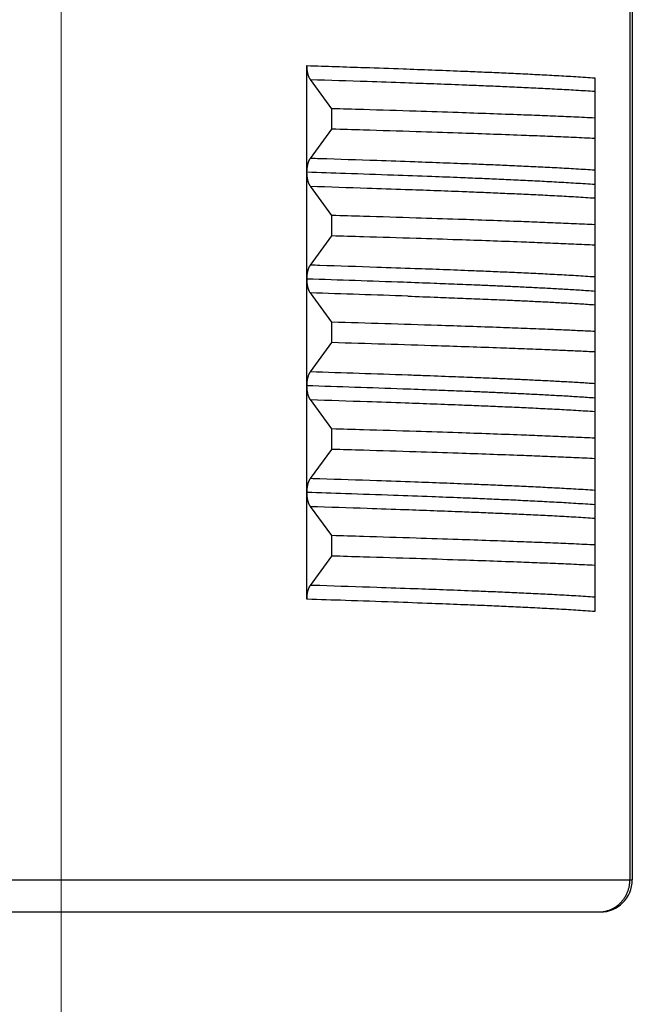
# Model space of a CAD drawing. Header units: millimetres. Extents: x 0 to 1300, y 0 to 891.
# Tile 99 of 127: x 337 to 343, y 525 to 535. Entities that reach past the tile are written whole.
import ezdxf

# ---------------------------------------------------------------- set-up
doc = ezdxf.new("R2010")
doc.units = ezdxf.units.MM
doc.header["$LTSCALE"] = 0.545669
doc.linetypes.add('CENTER', pattern=[50.8, 31.75, -6.35, 6.35, -6.35])
doc.layers.add('NoLayerName_001', color=7, linetype='Continuous')

msp = doc.modelspace()

# ---------------------------------------------------------------- linework, layer by layer
at = {"layer": 'NoLayerName_001', "color": 4, "linetype": 'CENTER', "lineweight": 13}
msp.add_line((337.5, 522.5), (337.5, 547.5), dxfattribs=at)
at = {"layer": 'NoLayerName_001', "color": 60, "linetype": 'Continuous', "lineweight": 25}
for p, q in [((342.8275, 537.2163), (342.8275, 526.6)), ((342.85, 537.2114), (342.85, 526.6)), ((339.8033, 533.2319), (339.8033, 534.2306)), ((340.0357, 533.8264), (339.835, 534.1007)), ((342.5, 534.1152), (342.5, 533.1163)), ((340.0357, 533.6347), (340.0357, 533.8264)), ((339.835, 533.3605), (340.0357, 533.6347)), ((339.8033, 531.2305), (339.8033, 533.2292)), ((340.0357, 532.8264), (339.835, 533.1007)), ((342.5, 533.1152), (342.5, 531.1153)), ((340.0357, 532.6347), (340.0357, 532.8264)), ((339.835, 532.3605), (340.0357, 532.6347)), ((340.0357, 531.8264), (339.835, 532.1006)), ((340.0357, 531.6347), (340.0357, 531.8264)), ((339.835, 531.3605), (340.0357, 531.6347)), ((339.8033, 530.232), (339.8033, 531.2292)), ((340.0357, 530.8264), (339.835, 531.1007)), ((342.5, 531.114), (342.5, 530.1163)), ((340.0357, 530.6347), (340.0357, 530.8264)), ((339.835, 530.3605), (340.0357, 530.6347)), ((339.8033, 529.2305), (339.8033, 530.2303)), ((342.5, 530.1149), (342.5, 529.1151)), ((340.0357, 529.8264), (339.835, 530.1006)), ((340.0357, 529.6347), (340.0357, 529.8264)), ((339.835, 529.3605), (340.0357, 529.6347)), ((332.15, 526.6), (342.85, 526.6)), ((332.45, 526.3), (342.55, 526.3))]:
    msp.add_line(p, q, dxfattribs=at)
for centre, radius, start, end in [((332.734, 310.6996), 221.6437, 87.938664, 88.172254), ((331.8553, 280.14), 252.087, 87.9785, 88.186026), ((332.249, 263.1961), 268.7432, 88.128269, 88.33965), ((332.249, 263.0043), 268.7432, 88.128269, 88.33965), ((332.5573, 300.37), 231.1051, 87.969045, 88.195413), ((332.7187, 309.244), 222.0995, 87.940472, 88.172063), ((342.55, 526.6), 0.3, 270, 360)]:
    msp.add_arc(centre, radius, start, end, dxfattribs=at)
for points, knots in [([(339.8033, 534.2306), (339.9831, 534.2246), (340.2829, 534.215), (340.6726, 534.2013), (340.9723, 534.1902), (341.212, 534.1809), (341.4218, 534.1723), (341.6016, 534.1645), (341.7814, 534.1563), (341.9312, 534.149), (342.051, 534.1428), (342.1408, 534.138), (342.2307, 534.1329), (342.3205, 534.1274), (342.4103, 534.1216), (342.4701, 534.1173), (342.5, 534.1152)], [0, 0, 0, 0, 0.539865, 0.899776, 1.169709, 1.439642, 1.619596, 1.799551, 1.979505, 2.159462, 2.249442, 2.339423, 2.429404, 2.519383, 2.609361, 2.699338, 2.699338, 2.699338, 2.699338]), ([(339.835, 534.1007), (339.8339, 534.1021), (339.8318, 534.1051), (339.829, 534.1097), (339.8264, 534.1145), (339.8241, 534.1194), (339.8219, 534.1244), (339.8198, 534.1294), (339.818, 534.1345), (339.8162, 534.1396), (339.8146, 534.1448), (339.8132, 534.15), (339.8118, 534.1553), (339.8106, 534.1606), (339.8094, 534.1659), (339.8084, 534.1712), (339.8075, 534.1765), (339.8066, 534.1819), (339.8059, 534.1873), (339.8053, 534.1927), (339.8047, 534.1981), (339.8043, 534.2035), (339.8039, 534.2089), (339.8036, 534.2143), (339.8034, 534.2198), (339.8033, 534.2252), (339.8033, 534.2288), (339.8033, 534.2306)], [0, 0, 0, 0, 0.0054157, 0.0108372, 0.0162669, 0.0217024, 0.0271377, 0.0325656, 0.0379876, 0.0434067, 0.0488253, 0.054245, 0.0596662, 0.0650891, 0.0705139, 0.0759406, 0.0813694, 0.0867999, 0.0922321, 0.0976653, 0.1030991, 0.1085327, 0.1139655, 0.1193963, 0.1248243, 0.1302483, 0.1356671, 0.1356671, 0.1356671, 0.1356671]), ([(339.835, 534.1006), (340.0127, 534.0948), (340.3089, 534.0854), (340.694, 534.0721), (340.9902, 534.0614), (341.2271, 534.0523), (341.4344, 534.044), (341.6121, 534.0366), (341.7897, 534.0287), (341.9378, 534.0217), (342.0562, 534.0158), (342.145, 534.0112), (342.2338, 534.0064), (342.3225, 534.0013), (342.4113, 533.9959), (342.4704, 533.992), (342.5, 533.99)], [0, 0, 0, 0, 0.533484, 0.88914, 1.155883, 1.422625, 1.600452, 1.77828, 1.956108, 2.133937, 2.222853, 2.311769, 2.400685, 2.4896, 2.578515, 2.667428, 2.667428, 2.667428, 2.667428]), ([(342.5, 533.7391), (342.4672, 533.7406), (342.3686, 533.7453), (342.2044, 533.7525), (342.0073, 533.7607), (341.7773, 533.7696), (341.5145, 533.7793), (341.1859, 533.7907), (340.7916, 533.8036), (340.3972, 533.8158), (340.1343, 533.8235), (340.0357, 533.8264)], [0, 0, 0, 0, 0.098635, 0.295904, 0.493174, 0.690444, 0.986348, 1.282252, 1.67679, 2.169964, 2.465869, 2.465869, 2.465869, 2.465869]), ([(342.5, 533.5474), (342.4672, 533.5489), (342.3686, 533.5536), (342.2044, 533.5608), (342.0073, 533.569), (341.7773, 533.5779), (341.5145, 533.5876), (341.1859, 533.599), (340.7916, 533.6119), (340.3972, 533.6241), (340.1343, 533.6318), (340.0357, 533.6347)], [0, 0, 0, 0, 0.098635, 0.295904, 0.493174, 0.690444, 0.986348, 1.282252, 1.67679, 2.169964, 2.465869, 2.465869, 2.465869, 2.465869]), ([(339.8033, 533.2319), (339.8033, 533.2334), (339.8033, 533.2364), (339.8034, 533.2409), (339.8035, 533.2453), (339.8038, 533.2498), (339.804, 533.2543), (339.8044, 533.2587), (339.8048, 533.2632), (339.8052, 533.2676), (339.8057, 533.2721), (339.8063, 533.2765), (339.807, 533.2809), (339.8077, 533.2854), (339.8084, 533.2898), (339.8092, 533.2942), (339.8101, 533.2985), (339.8111, 533.3029), (339.8122, 533.3073), (339.8133, 533.3116), (339.8145, 533.3159), (339.8158, 533.3202), (339.8172, 533.3244), (339.8187, 533.3286), (339.8203, 533.3328), (339.822, 533.337), (339.8238, 533.3411), (339.8257, 533.3451), (339.8278, 533.3491), (339.83, 533.353), (339.8324, 533.3568), (339.8341, 533.3592), (339.835, 533.3605)], [0, 0, 0, 0, 0.0044708, 0.0089423, 0.0134144, 0.0178871, 0.0223604, 0.0268343, 0.0313086, 0.0357832, 0.040258, 0.0447328, 0.0492073, 0.0536813, 0.0581546, 0.0626274, 0.0670997, 0.0715719, 0.0760441, 0.0805168, 0.0849896, 0.0894627, 0.0939365, 0.0984117, 0.1028896, 0.1073716, 0.1118585, 0.116346, 0.1208302, 0.1253091, 0.1297826, 0.1342529, 0.1342529, 0.1342529, 0.1342529]), ([(342.5, 533.2499), (342.4704, 533.2518), (342.4113, 533.2558), (342.3225, 533.2611), (342.2338, 533.2662), (342.145, 533.2711), (342.0266, 533.2772), (341.8786, 533.2844), (341.7009, 533.2925), (341.5233, 533.3002), (341.316, 533.3087), (341.079, 533.3179), (340.7829, 533.3288), (340.3978, 533.3422), (340.072, 533.3529), (339.8646, 533.3595), (339.835, 533.3605)], [0, 0, 0, 0, 0.088914, 0.177828, 0.266743, 0.355659, 0.444575, 0.622406, 0.800234, 0.978062, 1.15589, 1.422631, 1.689374, 2.04503, 2.578514, 2.667428, 2.667428, 2.667428, 2.667428]), ([(342.5, 533.1151), (342.4701, 533.1172), (342.4103, 533.1215), (342.3205, 533.1273), (342.2306, 533.1328), (342.1408, 533.1379), (342.051, 533.1427), (341.9311, 533.1489), (341.7814, 533.1562), (341.6016, 533.1644), (341.4218, 533.1722), (341.212, 533.1808), (340.9423, 533.1913), (340.5826, 533.2044), (340.193, 533.2178), (339.9232, 533.2266), (339.8033, 533.2305)], [0, 0, 0, 0, 0.089977, 0.179955, 0.269934, 0.359914, 0.449895, 0.539875, 0.719832, 0.899787, 1.079741, 1.259696, 1.529629, 1.88954, 2.339428, 2.699338, 2.699338, 2.699338, 2.699338]), ([(339.835, 533.1007), (339.8341, 533.1019), (339.8324, 533.1043), (339.83, 533.1081), (339.8278, 533.112), (339.8257, 533.116), (339.8238, 533.12), (339.822, 533.1241), (339.8203, 533.1283), (339.8187, 533.1325), (339.8172, 533.1367), (339.8158, 533.141), (339.8145, 533.1452), (339.8133, 533.1495), (339.8122, 533.1539), (339.8111, 533.1582), (339.8101, 533.1626), (339.8092, 533.167), (339.8084, 533.1714), (339.8076, 533.1758), (339.8069, 533.1802), (339.8063, 533.1846), (339.8057, 533.1891), (339.8052, 533.1935), (339.8048, 533.198), (339.8044, 533.2024), (339.804, 533.2069), (339.8038, 533.2114), (339.8035, 533.2158), (339.8034, 533.2203), (339.8033, 533.2248), (339.8033, 533.2278), (339.8033, 533.2292)], [0, 0, 0, 0, 0.0044721, 0.0089474, 0.0134281, 0.0179141, 0.0224034, 0.026892, 0.0313759, 0.0358555, 0.0403325, 0.0448081, 0.0492829, 0.0537576, 0.058232, 0.0627062, 0.0671801, 0.0716543, 0.0761288, 0.080604, 0.0850798, 0.089556, 0.0940326, 0.0985091, 0.1029855, 0.1074615, 0.1119371, 0.1164122, 0.1208867, 0.1253606, 0.1298339, 0.1343065, 0.1343065, 0.1343065, 0.1343065]), ([(339.835, 533.1006), (340.0127, 533.0948), (340.3089, 533.0854), (340.694, 533.0721), (340.9902, 533.0614), (341.2271, 533.0523), (341.4344, 533.044), (341.6121, 533.0366), (341.7897, 533.0287), (341.9378, 533.0217), (342.0562, 533.0158), (342.145, 533.0112), (342.2338, 533.0064), (342.3225, 533.0013), (342.4113, 532.9959), (342.4704, 532.992), (342.5, 532.99)], [0, 0, 0, 0, 0.533484, 0.88914, 1.155883, 1.422625, 1.600452, 1.77828, 1.956108, 2.133937, 2.222853, 2.311769, 2.400685, 2.4896, 2.578514, 2.667428, 2.667428, 2.667428, 2.667428]), ([(342.5, 532.7391), (342.4672, 532.7406), (342.3686, 532.7453), (342.2044, 532.7525), (342.0073, 532.7607), (341.7773, 532.7696), (341.5145, 532.7793), (341.1859, 532.7907), (340.7916, 532.8036), (340.3972, 532.8158), (340.1343, 532.8235), (340.0357, 532.8264)], [0, 0, 0, 0, 0.098635, 0.295904, 0.493174, 0.690444, 0.986348, 1.282252, 1.67679, 2.169964, 2.465869, 2.465869, 2.465869, 2.465869]), ([(342.5, 532.5474), (342.4672, 532.5489), (342.3686, 532.5536), (342.2044, 532.5608), (342.0073, 532.569), (341.7773, 532.5779), (341.5145, 532.5876), (341.1859, 532.599), (340.7916, 532.6119), (340.3972, 532.6241), (340.1343, 532.6318), (340.0357, 532.6347)], [0, 0, 0, 0, 0.098635, 0.295904, 0.493174, 0.690444, 0.986348, 1.282252, 1.67679, 2.169964, 2.465869, 2.465869, 2.465869, 2.465869]), ([(339.8033, 532.2294), (339.8033, 532.2312), (339.8033, 532.2348), (339.8034, 532.2403), (339.8036, 532.2458), (339.8039, 532.2512), (339.8042, 532.2567), (339.8047, 532.2622), (339.8052, 532.2676), (339.8058, 532.2731), (339.8066, 532.2785), (339.8074, 532.2839), (339.8083, 532.2893), (339.8093, 532.2947), (339.8105, 532.3), (339.8117, 532.3054), (339.813, 532.3107), (339.8145, 532.3159), (339.8161, 532.3212), (339.8178, 532.3263), (339.8197, 532.3315), (339.8218, 532.3365), (339.824, 532.3416), (339.8264, 532.3465), (339.829, 532.3513), (339.8318, 532.356), (339.8339, 532.359), (339.835, 532.3605)], [0, 0, 0, 0, 0.0054644, 0.0109343, 0.0164082, 0.0218851, 0.0273637, 0.0328431, 0.0383224, 0.043801, 0.0492782, 0.0547537, 0.0602272, 0.0656987, 0.0711682, 0.076636, 0.0821023, 0.0875673, 0.0930316, 0.0984965, 0.1039644, 0.1094383, 0.1149197, 0.1204012, 0.1258766, 0.1313435, 0.1368047, 0.1368047, 0.1368047, 0.1368047]), ([(342.5, 532.2499), (342.4704, 532.2518), (342.4113, 532.2558), (342.3225, 532.2611), (342.2338, 532.2662), (342.145, 532.2711), (342.0266, 532.2772), (341.8786, 532.2844), (341.7009, 532.2925), (341.5233, 532.3002), (341.316, 532.3087), (341.079, 532.3179), (340.7829, 532.3288), (340.3978, 532.3422), (340.072, 532.3529), (339.8646, 532.3595), (339.835, 532.3605)], [0, 0, 0, 0, 0.088914, 0.177828, 0.266743, 0.355659, 0.444575, 0.622406, 0.800234, 0.978062, 1.155889, 1.422631, 1.689373, 2.04503, 2.578513, 2.667427, 2.667427, 2.667427, 2.667427]), ([(339.835, 532.1006), (339.834, 532.1021), (339.8318, 532.1051), (339.8291, 532.1097), (339.8265, 532.1145), (339.8241, 532.1194), (339.8219, 532.1243), (339.8198, 532.1294), (339.818, 532.1345), (339.8162, 532.1396), (339.8146, 532.1448), (339.8132, 532.15), (339.8118, 532.1553), (339.8106, 532.1605), (339.8094, 532.1658), (339.8084, 532.1712), (339.8075, 532.1765), (339.8067, 532.1819), (339.8059, 532.1873), (339.8053, 532.1927), (339.8047, 532.1981), (339.8043, 532.2035), (339.8039, 532.2089), (339.8036, 532.2143), (339.8034, 532.2198), (339.8033, 532.2252), (339.8033, 532.2288), (339.8033, 532.2306)], [0, 0, 0, 0, 0.0054168, 0.0108394, 0.0162702, 0.0217068, 0.0271432, 0.0325722, 0.0379953, 0.0434155, 0.0488353, 0.0542561, 0.0596784, 0.0651024, 0.0705282, 0.075956, 0.0813858, 0.0868174, 0.0922506, 0.0976849, 0.1031198, 0.1085545, 0.1139884, 0.1194204, 0.1248495, 0.1302746, 0.1356945, 0.1356945, 0.1356945, 0.1356945]), ([(342.5, 532.1151), (342.4761, 532.1168), (342.4284, 532.1202), (342.3567, 532.125), (342.285, 532.1295), (342.2133, 532.1337), (342.1416, 532.1378), (342.0699, 532.1417), (341.9742, 532.1467), (341.8547, 532.1527), (341.7112, 532.1595), (341.5676, 532.1659), (341.4002, 532.1731), (341.2088, 532.181), (340.9696, 532.1902), (340.8021, 532.1963), (340.7064, 532.1998)], [0, 0, 0, 0, 0.071828, 0.143657, 0.215486, 0.287315, 0.359145, 0.430974, 0.502802, 0.646458, 0.790115, 0.933771, 1.077427, 1.292913, 1.508399, 1.795713, 1.795713, 1.795713, 1.795713]), ([(340.7475, 532.0701), (340.841, 532.0667), (341.0047, 532.0608), (341.2384, 532.0519), (341.4488, 532.0435), (341.6357, 532.0355), (341.7993, 532.0282), (341.9395, 532.0216), (342.0563, 532.0158), (342.1498, 532.0109), (342.2198, 532.0071), (342.2899, 532.0032), (342.3599, 531.999), (342.43, 531.9947), (342.4767, 531.9916), (342.5, 531.99)], [0, 0, 0, 0, 0.280698, 0.491222, 0.701746, 0.912269, 1.052617, 1.192966, 1.333314, 1.403489, 1.473664, 1.54384, 1.614014, 1.684189, 1.754363, 1.754363, 1.754363, 1.754363]), ([(342.5, 531.7391), (342.4509, 531.7414), (342.3527, 531.746), (342.2054, 531.7524), (342.0336, 531.7596), (341.8371, 531.7673), (341.5916, 531.7765), (341.3214, 531.7861), (341.1249, 531.7926), (341.0267, 531.7959)], [0, 0, 0, 0, 0.147439, 0.294879, 0.442319, 0.663479, 0.884638, 1.179517, 1.474395, 1.474395, 1.474395, 1.474395]), ([(342.5, 531.5474), (342.4509, 531.5496), (342.3527, 531.5543), (342.2054, 531.5607), (342.0336, 531.5679), (341.8371, 531.5756), (341.5916, 531.5848), (341.3214, 531.5944), (341.1249, 531.6008), (341.0267, 531.6041)], [0, 0, 0, 0, 0.147439, 0.294879, 0.442319, 0.663479, 0.884638, 1.179517, 1.474395, 1.474395, 1.474395, 1.474395]), ([(339.8033, 531.2305), (339.8033, 531.2323), (339.8033, 531.2359), (339.8034, 531.2413), (339.8036, 531.2468), (339.8039, 531.2522), (339.8043, 531.2576), (339.8047, 531.263), (339.8053, 531.2684), (339.8059, 531.2738), (339.8067, 531.2792), (339.8075, 531.2846), (339.8084, 531.2899), (339.8094, 531.2953), (339.8106, 531.3006), (339.8118, 531.3059), (339.8132, 531.3111), (339.8146, 531.3163), (339.8162, 531.3215), (339.818, 531.3266), (339.8198, 531.3317), (339.8219, 531.3368), (339.8241, 531.3417), (339.8265, 531.3466), (339.8291, 531.3514), (339.8318, 531.356), (339.834, 531.359), (339.835, 531.3605)], [0, 0, 0, 0, 0.0054198, 0.0108449, 0.0162739, 0.0217058, 0.0271396, 0.0325743, 0.0380092, 0.0434435, 0.0488767, 0.0543083, 0.0597382, 0.065166, 0.0705918, 0.0760159, 0.0814382, 0.0868589, 0.0922786, 0.0976988, 0.1031217, 0.1085507, 0.113987, 0.1194236, 0.1248543, 0.1302768, 0.1356936, 0.1356936, 0.1356936, 0.1356936]), ([(342.5, 531.2499), (342.4767, 531.2514), (342.43, 531.2545), (342.3599, 531.2589), (342.2899, 531.263), (342.2198, 531.267), (342.1264, 531.272), (342.0096, 531.278), (341.8694, 531.2848), (341.7292, 531.2912), (341.5656, 531.2984), (341.3787, 531.3062), (341.1449, 531.3154), (340.9345, 531.3232), (340.7943, 531.3282), (340.7475, 531.3299)], [0, 0, 0, 0, 0.070174, 0.140349, 0.210524, 0.280699, 0.350874, 0.491223, 0.631572, 0.77192, 0.912269, 1.122792, 1.333316, 1.614014, 1.754363, 1.754363, 1.754363, 1.754363]), ([(339.835, 531.1007), (339.8341, 531.1019), (339.8324, 531.1043), (339.83, 531.1081), (339.8278, 531.112), (339.8257, 531.116), (339.8238, 531.12), (339.822, 531.1241), (339.8203, 531.1283), (339.8187, 531.1325), (339.8172, 531.1367), (339.8158, 531.1409), (339.8145, 531.1452), (339.8133, 531.1495), (339.8122, 531.1538), (339.8111, 531.1582), (339.8102, 531.1625), (339.8093, 531.1669), (339.8084, 531.1713), (339.8077, 531.1757), (339.807, 531.1801), (339.8063, 531.1846), (339.8057, 531.189), (339.8052, 531.1935), (339.8048, 531.1979), (339.8044, 531.2024), (339.804, 531.2068), (339.8038, 531.2113), (339.8035, 531.2157), (339.8034, 531.2202), (339.8033, 531.2247), (339.8033, 531.2277), (339.8033, 531.2292)], [0, 0, 0, 0, 0.0044688, 0.0089408, 0.0134182, 0.0179009, 0.0223869, 0.0268722, 0.0313528, 0.0358291, 0.0403029, 0.0447751, 0.0492467, 0.053718, 0.0581892, 0.06266, 0.0671307, 0.0716015, 0.0760728, 0.0805446, 0.0850171, 0.0894901, 0.0939634, 0.0984367, 0.1029098, 0.1073825, 0.1118549, 0.1163267, 0.1207979, 0.1252685, 0.1297385, 0.1342078, 0.1342078, 0.1342078, 0.1342078]), ([(342.5, 531.1151), (342.476, 531.1168), (342.4281, 531.1203), (342.3562, 531.125), (342.2843, 531.1295), (342.2124, 531.1338), (342.1404, 531.1378), (342.0684, 531.1418), (341.9725, 531.1468), (341.8525, 531.1528), (341.7086, 531.1596), (341.5646, 531.1661), (341.3966, 531.1733), (341.2046, 531.1811), (340.9645, 531.1904), (340.7965, 531.1965), (340.7005, 531.2001)], [0, 0, 0, 0, 0.072064, 0.144128, 0.216193, 0.288258, 0.360324, 0.432388, 0.504453, 0.64858, 0.792708, 0.936836, 1.080964, 1.297157, 1.51335, 1.801608, 1.801608, 1.801608, 1.801608]), ([(339.835, 531.1006), (340.0127, 531.0948), (340.3089, 531.0854), (340.694, 531.0721), (340.9902, 531.0614), (341.2271, 531.0523), (341.4344, 531.044), (341.6121, 531.0366), (341.7897, 531.0287), (341.9378, 531.0217), (342.0562, 531.0158), (342.145, 531.0112), (342.2338, 531.0064), (342.3225, 531.0013), (342.4113, 530.9959), (342.4704, 530.992), (342.5, 530.99)], [0, 0, 0, 0, 0.533484, 0.88914, 1.155883, 1.422625, 1.600453, 1.77828, 1.956108, 2.133937, 2.222853, 2.31177, 2.400685, 2.489601, 2.578515, 2.667428, 2.667428, 2.667428, 2.667428]), ([(342.5, 530.7391), (342.4672, 530.7406), (342.3686, 530.7453), (342.2044, 530.7525), (342.0073, 530.7607), (341.7773, 530.7696), (341.5145, 530.7793), (341.1859, 530.7907), (340.7916, 530.8036), (340.3972, 530.8158), (340.1343, 530.8235), (340.0357, 530.8264)], [0, 0, 0, 0, 0.098635, 0.295904, 0.493174, 0.690444, 0.986348, 1.282252, 1.67679, 2.169964, 2.465869, 2.465869, 2.465869, 2.465869]), ([(342.5, 530.5474), (342.4672, 530.5489), (342.3686, 530.5536), (342.2044, 530.5608), (342.0073, 530.569), (341.7773, 530.5779), (341.5145, 530.5876), (341.1859, 530.599), (340.7916, 530.6119), (340.3972, 530.6241), (340.1343, 530.6318), (340.0357, 530.6347)], [0, 0, 0, 0, 0.098635, 0.295904, 0.493174, 0.690444, 0.986348, 1.282252, 1.67679, 2.169964, 2.465869, 2.465869, 2.465869, 2.465869]), ([(339.8033, 530.232), (339.8033, 530.2334), (339.8033, 530.2364), (339.8034, 530.2409), (339.8035, 530.2454), (339.8038, 530.2498), (339.804, 530.2543), (339.8044, 530.2588), (339.8048, 530.2632), (339.8052, 530.2677), (339.8057, 530.2721), (339.8063, 530.2765), (339.807, 530.281), (339.8077, 530.2854), (339.8084, 530.2898), (339.8093, 530.2942), (339.8102, 530.2986), (339.8111, 530.3029), (339.8122, 530.3073), (339.8133, 530.3116), (339.8145, 530.3159), (339.8158, 530.3202), (339.8172, 530.3244), (339.8187, 530.3287), (339.8203, 530.3328), (339.822, 530.337), (339.8238, 530.3411), (339.8257, 530.3451), (339.8278, 530.3491), (339.83, 530.353), (339.8324, 530.3568), (339.8341, 530.3592), (339.835, 530.3605)], [0, 0, 0, 0, 0.0044693, 0.0089393, 0.01341, 0.0178812, 0.0223531, 0.0268255, 0.0312984, 0.0357715, 0.0402449, 0.0447183, 0.0491913, 0.0536638, 0.0581357, 0.062607, 0.0670778, 0.0715485, 0.0760193, 0.0804905, 0.0849619, 0.0894335, 0.0939058, 0.0983795, 0.1028559, 0.1073366, 0.1118219, 0.1163079, 0.1207907, 0.1252681, 0.1297401, 0.134209, 0.134209, 0.134209, 0.134209]), ([(342.5, 530.2499), (342.4704, 530.2518), (342.4113, 530.2558), (342.3225, 530.2611), (342.2338, 530.2662), (342.145, 530.2711), (342.0266, 530.2772), (341.8786, 530.2844), (341.7009, 530.2925), (341.5233, 530.3002), (341.316, 530.3087), (341.079, 530.3179), (340.7829, 530.3288), (340.3978, 530.3422), (340.072, 530.3529), (339.8646, 530.3595), (339.835, 530.3605)], [0, 0, 0, 0, 0.088914, 0.177828, 0.266743, 0.355659, 0.444575, 0.622406, 0.800234, 0.978062, 1.15589, 1.422632, 1.689374, 2.045031, 2.578514, 2.667428, 2.667428, 2.667428, 2.667428]), ([(342.5, 530.1151), (342.4701, 530.1172), (342.4103, 530.1215), (342.3205, 530.1273), (342.2306, 530.1328), (342.1408, 530.1379), (342.051, 530.1427), (341.9311, 530.1489), (341.7814, 530.1562), (341.6016, 530.1644), (341.4218, 530.1722), (341.212, 530.1808), (340.9423, 530.1913), (340.5826, 530.2044), (340.193, 530.2178), (339.9232, 530.2266), (339.8033, 530.2305)], [0, 0, 0, 0, 0.089977, 0.179955, 0.269934, 0.359914, 0.449895, 0.539875, 0.719832, 0.899786, 1.07974, 1.259695, 1.529627, 1.889538, 2.339426, 2.699336, 2.699336, 2.699336, 2.699336]), ([(339.835, 530.1006), (339.834, 530.1021), (339.8318, 530.1051), (339.8291, 530.1097), (339.8265, 530.1145), (339.8241, 530.1193), (339.8219, 530.1243), (339.8199, 530.1293), (339.818, 530.1344), (339.8163, 530.1395), (339.8147, 530.1447), (339.8132, 530.1499), (339.8119, 530.1551), (339.8106, 530.1604), (339.8095, 530.1657), (339.8084, 530.171), (339.8075, 530.1764), (339.8067, 530.1817), (339.8059, 530.1871), (339.8053, 530.1925), (339.8047, 530.1979), (339.8043, 530.2033), (339.8039, 530.2087), (339.8036, 530.2141), (339.8034, 530.2195), (339.8033, 530.2249), (339.8033, 530.2285), (339.8033, 530.2303)], [0, 0, 0, 0, 0.0054055, 0.0108168, 0.0162361, 0.0216613, 0.0270861, 0.0325037, 0.0379152, 0.0433241, 0.0487325, 0.0541419, 0.059553, 0.0649658, 0.0703804, 0.0757971, 0.0812157, 0.0866361, 0.092058, 0.097481, 0.1029045, 0.1083279, 0.1137503, 0.1191708, 0.1245884, 0.1300021, 0.1354106, 0.1354106, 0.1354106, 0.1354106]), ([(339.835, 530.1006), (340.0127, 530.0948), (340.3089, 530.0854), (340.694, 530.0721), (340.9902, 530.0614), (341.2271, 530.0523), (341.4344, 530.044), (341.6121, 530.0366), (341.7897, 530.0287), (341.9378, 530.0217), (342.0562, 530.0158), (342.145, 530.0112), (342.2338, 530.0064), (342.3225, 530.0013), (342.4113, 529.9959), (342.4704, 529.992), (342.5, 529.99)], [0, 0, 0, 0, 0.533483, 0.889139, 1.155882, 1.422624, 1.600451, 1.778279, 1.956107, 2.133936, 2.222852, 2.311768, 2.400684, 2.489599, 2.578513, 2.667427, 2.667427, 2.667427, 2.667427]), ([(342.5, 529.7391), (342.4672, 529.7406), (342.3686, 529.7453), (342.2044, 529.7525), (342.0073, 529.7607), (341.7773, 529.7696), (341.5145, 529.7793), (341.1859, 529.7907), (340.7916, 529.8036), (340.3972, 529.8158), (340.1343, 529.8235), (340.0357, 529.8264)], [0, 0, 0, 0, 0.098635, 0.295904, 0.493174, 0.690444, 0.986348, 1.282252, 1.67679, 2.169964, 2.465869, 2.465869, 2.465869, 2.465869]), ([(342.5, 529.5474), (342.4672, 529.5489), (342.3686, 529.5536), (342.2044, 529.5608), (342.0073, 529.569), (341.7773, 529.5779), (341.5145, 529.5876), (341.1859, 529.599), (340.7916, 529.6119), (340.3972, 529.6241), (340.1343, 529.6318), (340.0357, 529.6347)], [0, 0, 0, 0, 0.098635, 0.295904, 0.493174, 0.690444, 0.986348, 1.282252, 1.67679, 2.169964, 2.465869, 2.465869, 2.465869, 2.465869]), ([(339.8033, 529.2305), (339.8033, 529.2323), (339.8033, 529.2359), (339.8034, 529.2413), (339.8036, 529.2468), (339.8039, 529.2522), (339.8043, 529.2576), (339.8047, 529.263), (339.8053, 529.2684), (339.8059, 529.2738), (339.8067, 529.2792), (339.8075, 529.2846), (339.8084, 529.2899), (339.8094, 529.2953), (339.8106, 529.3006), (339.8118, 529.3059), (339.8132, 529.3111), (339.8146, 529.3163), (339.8162, 529.3215), (339.818, 529.3266), (339.8198, 529.3317), (339.8219, 529.3368), (339.8241, 529.3417), (339.8265, 529.3466), (339.829, 529.3514), (339.8318, 529.356), (339.834, 529.359), (339.835, 529.3605)], [0, 0, 0, 0, 0.0054197, 0.0108447, 0.0162736, 0.0217054, 0.0271391, 0.0325737, 0.0380084, 0.0434426, 0.0488757, 0.0543073, 0.059737, 0.0651647, 0.0705905, 0.0760144, 0.0814366, 0.0868572, 0.0922768, 0.0976969, 0.1031197, 0.1085485, 0.1139847, 0.1194212, 0.1248518, 0.1302743, 0.135691, 0.135691, 0.135691, 0.135691]), ([(342.5, 529.2499), (342.4704, 529.2518), (342.4113, 529.2558), (342.3225, 529.2611), (342.2338, 529.2662), (342.145, 529.2711), (342.0266, 529.2772), (341.8786, 529.2844), (341.7009, 529.2925), (341.5233, 529.3002), (341.316, 529.3087), (341.079, 529.3179), (340.7829, 529.3288), (340.3978, 529.3422), (340.072, 529.3529), (339.8646, 529.3595), (339.835, 529.3605)], [0, 0, 0, 0, 0.088914, 0.177828, 0.266743, 0.355659, 0.444575, 0.622405, 0.800234, 0.978061, 1.155889, 1.422631, 1.689373, 2.045029, 2.578513, 2.667426, 2.667426, 2.667426, 2.667426]), ([(342.5, 529.1151), (342.4701, 529.1172), (342.4103, 529.1215), (342.3205, 529.1273), (342.2306, 529.1328), (342.1408, 529.1379), (342.051, 529.1427), (341.9311, 529.1489), (341.7814, 529.1562), (341.6016, 529.1644), (341.4218, 529.1722), (341.212, 529.1808), (340.9423, 529.1913), (340.5826, 529.2044), (340.193, 529.2178), (339.9232, 529.2266), (339.8033, 529.2305)], [0, 0, 0, 0, 0.089977, 0.179955, 0.269934, 0.359914, 0.449895, 0.539875, 0.719832, 0.899786, 1.07974, 1.259695, 1.529627, 1.889538, 2.339426, 2.699336, 2.699336, 2.699336, 2.699336]), ([(342.5343, 526.3), (342.5394, 526.3001), (342.5497, 526.3002), (342.5652, 526.3016), (342.5806, 526.3037), (342.5958, 526.3066), (342.611, 526.3103), (342.6259, 526.3149), (342.6405, 526.3202), (342.6548, 526.3263), (342.6687, 526.3332), (342.6823, 526.3409), (342.6954, 526.3492), (342.708, 526.3582), (342.7202, 526.3679), (342.7318, 526.3781), (342.7429, 526.389), (342.7534, 526.4005), (342.7633, 526.4124), (342.7725, 526.4249), (342.7811, 526.4379), (342.7891, 526.4512), (342.7963, 526.465), (342.8028, 526.4791), (342.8086, 526.4935), (342.8136, 526.5083), (342.8179, 526.5232), (342.8214, 526.5384), (342.8241, 526.5537), (342.8261, 526.5691), (342.8273, 526.5845), (342.8274, 526.5949), (342.8275, 526.6)], [0, 0, 0, 0, 0.0154529, 0.0309464, 0.0464725, 0.0620221, 0.077586, 0.0931547, 0.1087196, 0.1242736, 0.1398168, 0.155353, 0.1708846, 0.1864129, 0.2019384, 0.2174611, 0.2329809, 0.2484988, 0.2640173, 0.2795385, 0.2950635, 0.3105933, 0.3261288, 0.3416708, 0.3572209, 0.3727775, 0.388335, 0.4038868, 0.4194253, 0.4349425, 0.4504305, 0.4658818, 0.4658818, 0.4658818, 0.4658818])]:
    msp.add_open_spline(points, degree=3, knots=knots, dxfattribs=at)

doc.saveas('drawing.dxf')
